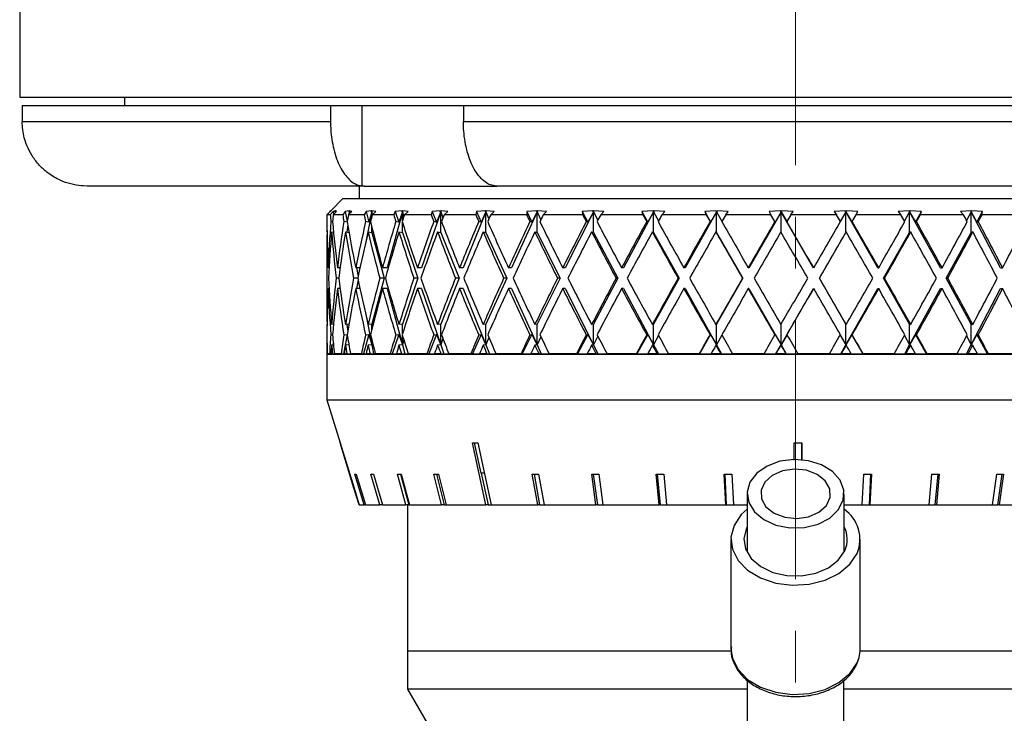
# Model space of a CAD drawing. Header units: inches. Extents: x 1.2 to 31.4, y 1 to 21.5.
# Tile 3 of 63: x 2.3 to 4.2, y 8.9 to 10.2. Entities that reach past the tile are written whole.
import ezdxf

# ---------------------------------------------------------------- set-up
doc = ezdxf.new("R2010")
doc.units = ezdxf.units.IN
doc.header["$MEASUREMENT"] = 0
doc.linetypes.add('CENTERX2', pattern=[0.8, 0.5, -0.1, 0.1, -0.1])

msp = doc.modelspace()

# ---------------------------------------------------------------- linework, layer by layer
at = {"color": 7, "linetype": 'CENTERX2', "lineweight": 18}
msp.add_line((3.8271, 7.5437), (3.8271, 15.8905), dxfattribs=at)
at = {"color": 7, "linetype": 'Continuous', "lineweight": 25}
for p, q in [((2.3271, 10.3309), (2.3271, 10.0752)), ((2.3271, 10.0752), (5.3271, 10.0752)), ((2.5296, 10.0752), (2.5296, 10.0592)), ((2.332, 10.0592), (2.332, 10.0282)), ((2.332, 10.0592), (2.9279, 10.0592)), ((2.9279, 10.0592), (2.9279, 10.0282)), ((2.9279, 10.0592), (2.9886, 10.0592)), ((2.9886, 10.0592), (2.9886, 9.9035)), ((2.9886, 10.0592), (3.0535, 10.0592)), ((3.0535, 10.0592), (3.1848, 10.0592)), ((3.1848, 10.0592), (3.1848, 10.0282)), ((3.1848, 10.0592), (4.4173, 10.0592)), ((2.332, 10.0282), (2.9279, 10.0282)), ((3.1848, 10.0282), (4.4173, 10.0282)), ((2.4577, 9.9032), (2.4495, 9.9035)), ((2.993, 9.9032), (2.4577, 9.9032)), ((2.9833, 9.9032), (2.9833, 9.8792)), ((2.9886, 9.9035), (2.993, 9.9032)), ((2.993, 9.9032), (3.2495, 9.9032)), ((3.2495, 9.9032), (3.2455, 9.9035)), ((4.3567, 9.9032), (3.2495, 9.9032)), ((2.9521, 9.8792), (2.9284, 9.8555)), ((2.9521, 9.8792), (4.5543, 9.8792)), ((2.927, 9.8539), (2.921, 9.848)), ((2.9211, 9.848), (2.9271, 9.8539)), ((2.9276, 9.848), (2.9211, 9.848)), ((2.9286, 9.8557), (2.9268, 9.8539)), ((2.9268, 9.8539), (2.9286, 9.8557)), ((2.927, 9.8539), (2.927, 9.8537)), ((2.9271, 9.8539), (2.9286, 9.8557)), ((2.933, 9.8539), (2.9276, 9.848)), ((2.9376, 9.8557), (2.933, 9.8539)), ((2.933, 9.8539), (2.9336, 9.8485)), ((2.9331, 9.848), (2.9396, 9.8539)), ((2.9517, 9.848), (2.9331, 9.848)), ((2.9379, 9.8557), (2.936, 9.8539)), ((2.936, 9.8539), (2.9376, 9.8557)), ((2.936, 9.8539), (2.9379, 9.8537)), ((2.9379, 9.8537), (2.9377, 9.8521)), ((2.9379, 9.8537), (2.9378, 9.8523)), ((2.9396, 9.8539), (2.9379, 9.8557)), ((2.9379, 9.8557), (2.9379, 9.8537)), ((2.9379, 9.8523), (2.9379, 9.8537)), ((2.9379, 9.8537), (2.9379, 9.8524)), ((2.9564, 9.8539), (2.9517, 9.848)), ((2.964, 9.8557), (2.9564, 9.8539)), ((2.9564, 9.8539), (2.9602, 9.8347)), ((2.9624, 9.848), (2.9693, 9.8539)), ((2.9928, 9.848), (2.9624, 9.848)), ((2.9646, 9.8557), (2.9626, 9.8539)), ((2.9626, 9.8539), (2.964, 9.8557)), ((2.9626, 9.8539), (2.9644, 9.8537)), ((2.9644, 9.8537), (2.9634, 9.8488)), ((2.9644, 9.8537), (2.9638, 9.8491)), ((2.9646, 9.8557), (2.9644, 9.8537)), ((2.9644, 9.8496), (2.9644, 9.8537)), ((2.9644, 9.8537), (2.9648, 9.85)), ((2.9693, 9.8539), (2.9646, 9.8557)), ((2.9967, 9.8539), (2.9928, 9.848)), ((3.0077, 9.8537), (2.996, 9.7954)), ((3.0071, 9.8557), (2.9967, 9.8539)), ((2.9967, 9.8539), (3.0022, 9.8338)), ((3.0077, 9.8537), (3.0022, 9.8338)), ((3.0081, 9.8557), (3.006, 9.8539)), ((3.006, 9.8539), (3.0071, 9.8557)), ((3.006, 9.8539), (3.0077, 9.8537)), ((3.0081, 9.8557), (3.0077, 9.8537)), ((3.0077, 9.844), (3.0077, 9.8537)), ((3.0077, 9.8537), (3.0088, 9.8481)), ((3.0157, 9.8539), (3.0081, 9.8557)), ((3.0086, 9.848), (3.0157, 9.8539)), ((3.0502, 9.848), (3.0086, 9.848)), ((3.0669, 9.8537), (3.0373, 9.7452)), ((3.0532, 9.8539), (3.0502, 9.848)), ((3.0662, 9.8557), (3.0532, 9.8539)), ((3.0532, 9.8539), (3.0601, 9.8338)), ((3.0669, 9.8537), (3.0601, 9.8338)), ((3.0675, 9.8557), (3.0654, 9.8539)), ((3.0654, 9.8539), (3.0662, 9.8557)), ((3.0654, 9.8539), (3.0669, 9.8537)), ((3.0675, 9.8557), (3.0669, 9.8537)), ((3.0669, 9.8358), (3.0669, 9.8537)), ((3.0669, 9.8537), (3.0695, 9.8442)), ((3.0779, 9.8539), (3.0675, 9.8557)), ((3.0708, 9.848), (3.0779, 9.8539)), ((3.1227, 9.848), (3.0708, 9.848)), ((3.141, 9.8537), (3.1039, 9.7452)), ((3.1248, 9.8539), (3.1227, 9.848)), ((3.1402, 9.8557), (3.1248, 9.8539)), ((3.1248, 9.8539), (3.1329, 9.8338)), ((3.141, 9.8537), (3.1329, 9.8338)), ((3.1416, 9.8557), (3.1396, 9.8539)), ((3.1396, 9.8539), (3.1402, 9.8557)), ((3.1396, 9.8539), (3.141, 9.8537)), ((3.1416, 9.8557), (3.141, 9.8537)), ((3.141, 9.8137), (3.141, 9.8537)), ((3.141, 9.8537), (3.1452, 9.8416)), ((3.1547, 9.8539), (3.1416, 9.8557)), ((3.1476, 9.848), (3.1547, 9.8539)), ((3.2089, 9.848), (3.1476, 9.848)), ((3.2284, 9.8537), (3.1847, 9.7452)), ((3.21, 9.8539), (3.2089, 9.848)), ((3.2275, 9.8557), (3.21, 9.8539)), ((3.21, 9.8539), (3.2192, 9.8338)), ((3.2284, 9.8537), (3.2192, 9.8338)), ((3.2292, 9.8557), (3.2271, 9.8539)), ((3.2271, 9.8539), (3.2275, 9.8557)), ((3.2271, 9.8539), (3.2284, 9.8537)), ((3.2292, 9.8557), (3.2284, 9.8537)), ((3.2284, 9.8137), (3.2284, 9.8537)), ((3.2284, 9.8537), (3.2341, 9.8397)), ((3.2445, 9.8539), (3.2292, 9.8557)), ((3.2377, 9.848), (3.2445, 9.8539)), ((3.3072, 9.848), (3.2377, 9.848)), ((3.3274, 9.8537), (3.2779, 9.7452)), ((3.3073, 9.8539), (3.3072, 9.848)), ((3.3264, 9.8557), (3.3073, 9.8539)), ((3.3073, 9.8539), (3.3173, 9.8338)), ((3.3274, 9.8537), (3.3173, 9.8338)), ((3.3283, 9.8557), (3.3264, 9.8539)), ((3.3264, 9.8539), (3.3264, 9.8557)), ((3.3264, 9.8539), (3.3274, 9.8537)), ((3.3283, 9.8557), (3.3274, 9.8537)), ((3.3274, 9.8137), (3.3274, 9.8537)), ((3.3274, 9.8537), (3.3345, 9.8383)), ((3.3457, 9.8539), (3.3283, 9.8557)), ((3.3392, 9.848), (3.3457, 9.8539)), ((3.4155, 9.848), (3.3392, 9.848)), ((3.4362, 9.8537), (3.3818, 9.7452)), ((3.4351, 9.8557), (3.4147, 9.8539)), ((3.4147, 9.8539), (3.4155, 9.848)), ((3.4147, 9.8539), (3.4254, 9.8338)), ((3.4362, 9.8537), (3.4254, 9.8338)), ((3.4354, 9.8539), (3.4351, 9.8557)), ((3.4372, 9.8557), (3.4354, 9.8539)), ((3.4354, 9.8539), (3.4362, 9.8537)), ((3.4372, 9.8557), (3.4362, 9.8537)), ((3.4362, 9.8137), (3.4362, 9.8537)), ((3.4362, 9.8537), (3.4446, 9.8372)), ((3.4563, 9.8539), (3.4372, 9.8557)), ((3.4503, 9.848), (3.4563, 9.8539)), ((3.5319, 9.848), (3.4503, 9.848)), ((3.5526, 9.8537), (3.4944, 9.7452)), ((3.5515, 9.8557), (3.5301, 9.8539)), ((3.5301, 9.8539), (3.5319, 9.848)), ((3.5301, 9.8539), (3.5413, 9.8338)), ((3.5526, 9.8537), (3.5413, 9.8338)), ((3.552, 9.8539), (3.5515, 9.8557)), ((3.5536, 9.8557), (3.552, 9.8539)), ((3.552, 9.8539), (3.5526, 9.8537)), ((3.5536, 9.8557), (3.5526, 9.8537)), ((3.5526, 9.8137), (3.5526, 9.8537)), ((3.5526, 9.8537), (3.5621, 9.8362)), ((3.5741, 9.8539), (3.5536, 9.8557)), ((3.5686, 9.848), (3.5741, 9.8539)), ((3.654, 9.848), (3.5686, 9.848)), ((3.6743, 9.8537), (3.6134, 9.7452)), ((3.6732, 9.8557), (3.6513, 9.8539)), ((3.6513, 9.8539), (3.654, 9.848)), ((3.6513, 9.8539), (3.6628, 9.8338)), ((3.6743, 9.8537), (3.6628, 9.8338)), ((3.674, 9.8539), (3.6732, 9.8557)), ((3.6754, 9.8557), (3.674, 9.8539)), ((3.674, 9.8539), (3.6743, 9.8537)), ((3.6754, 9.8557), (3.6743, 9.8537)), ((3.6743, 9.8137), (3.6743, 9.8537)), ((3.6743, 9.8537), (3.6848, 9.8353)), ((3.6968, 9.8539), (3.6754, 9.8557)), ((3.692, 9.848), (3.6968, 9.8539)), ((3.7795, 9.848), (3.692, 9.848)), ((3.799, 9.8537), (3.7367, 9.7452)), ((3.7979, 9.8557), (3.7759, 9.8539)), ((3.7759, 9.8539), (3.7795, 9.848)), ((3.799, 9.8537), (3.7874, 9.8338)), ((3.799, 9.8539), (3.7979, 9.8557)), ((3.799, 9.8537), (3.7979, 9.8557)), ((3.8002, 9.8557), (3.799, 9.8539)), ((3.8002, 9.8557), (3.799, 9.8537)), ((3.799, 9.8539), (3.799, 9.8537)), ((3.799, 9.8142), (3.799, 9.8537)), ((3.8616, 9.7452), (3.799, 9.8537)), ((3.799, 9.8537), (3.8106, 9.8338)), ((3.8221, 9.8539), (3.8002, 9.8557)), ((3.8181, 9.848), (3.8221, 9.8539)), ((3.9059, 9.848), (3.8181, 9.848)), ((3.9231, 9.8557), (3.9015, 9.8539)), ((3.9015, 9.8539), (3.9059, 9.848)), ((3.9243, 9.8537), (3.9135, 9.8349)), ((3.9245, 9.8539), (3.9231, 9.8557)), ((3.9243, 9.8537), (3.9231, 9.8557)), ((3.9245, 9.8539), (3.9243, 9.8537)), ((3.9243, 9.8137), (3.9243, 9.8537)), ((3.9859, 9.7452), (3.9243, 9.8537)), ((3.9243, 9.8537), (3.9359, 9.8338)), ((3.9254, 9.8557), (3.9245, 9.8539)), ((3.9474, 9.8539), (3.9254, 9.8557)), ((3.9359, 9.8338), (3.9474, 9.8539)), ((3.9443, 9.848), (3.9474, 9.8539)), ((4.0308, 9.848), (3.9443, 9.848)), ((4.0465, 9.8557), (4.0256, 9.8539)), ((4.0256, 9.8539), (4.0308, 9.848)), ((4.0476, 9.8537), (4.0377, 9.8358)), ((4.0481, 9.8539), (4.0465, 9.8557)), ((4.0476, 9.8537), (4.0465, 9.8557)), ((4.0481, 9.8539), (4.0476, 9.8537)), ((4.0476, 9.8137), (4.0476, 9.8537)), ((4.1072, 9.7452), (4.0476, 9.8537)), ((4.0476, 9.8537), (4.059, 9.8338)), ((4.0488, 9.8557), (4.0481, 9.8539)), ((4.0704, 9.8539), (4.0488, 9.8557)), ((4.059, 9.8338), (4.0704, 9.8539)), ((4.0682, 9.848), (4.0704, 9.8539)), ((4.1517, 9.848), (4.0682, 9.848)), ((4.1657, 9.8557), (4.1459, 9.8539)), ((4.1459, 9.8539), (4.1517, 9.848)), ((4.1667, 9.8537), (4.1578, 9.8367)), ((4.1674, 9.8539), (4.1657, 9.8557)), ((4.1667, 9.8537), (4.1657, 9.8557)), ((4.1674, 9.8539), (4.1667, 9.8537)), ((4.1667, 9.8137), (4.1667, 9.8537)), ((4.2229, 9.7452), (4.1667, 9.8537)), ((4.1667, 9.8537), (4.1777, 9.8338)), ((4.1678, 9.8557), (4.1674, 9.8539)), ((4.1887, 9.8539), (4.1678, 9.8557)), ((4.1777, 9.8338), (4.1887, 9.8539)), ((4.1874, 9.848), (4.1887, 9.8539)), ((4.2663, 9.848), (4.1874, 9.848)), ((2.921, 9.8346), (2.9209, 9.8347)), ((2.9319, 9.8342), (2.9285, 9.8347)), ((2.9603, 9.8338), (2.9537, 9.8347)), ((2.9613, 9.8282), (2.9596, 9.8143)), ((3.0022, 9.8338), (2.9959, 9.8347)), ((3.0077, 9.8137), (3.0077, 9.8252)), ((3.0601, 9.8338), (3.0542, 9.8347)), ((3.0669, 9.8137), (3.0669, 9.8335)), ((3.1329, 9.8338), (3.1276, 9.8347)), ((3.2192, 9.8338), (3.2146, 9.8347)), ((3.3173, 9.8338), (3.3135, 9.8347)), ((3.4254, 9.8338), (3.4224, 9.8347)), ((3.5413, 9.8338), (3.5392, 9.8347)), ((3.6628, 9.8338), (3.6616, 9.8347)), ((3.7874, 9.8338), (3.7872, 9.8347)), ((3.8106, 9.8338), (3.8103, 9.8347)), ((3.9359, 9.8338), (3.9366, 9.8347)), ((4.059, 9.8338), (4.0607, 9.8347)), ((4.1777, 9.8338), (4.1803, 9.8347)), ((2.9208, 9.8089), (2.9208, 9.6414)), ((2.9301, 9.8147), (2.9338, 9.8142)), ((2.9569, 9.8147), (2.9638, 9.8138)), ((3.0005, 9.8147), (3.0077, 9.8137)), ((3.0077, 9.8137), (3.0318, 9.7252)), ((3.0603, 9.8147), (3.0669, 9.8137)), ((3.0669, 9.8137), (3.0971, 9.7252)), ((3.135, 9.8147), (3.141, 9.8137)), ((3.141, 9.8137), (3.1766, 9.7252)), ((3.2232, 9.8147), (3.2284, 9.8137)), ((3.2284, 9.8137), (3.2688, 9.7252)), ((3.3231, 9.8147), (3.3274, 9.8137)), ((3.3274, 9.8137), (3.3718, 9.7252)), ((3.4328, 9.8147), (3.4362, 9.8137)), ((3.4362, 9.8137), (3.4837, 9.7252)), ((3.5502, 9.8147), (3.5526, 9.8137)), ((3.5526, 9.8137), (3.6022, 9.7252)), ((3.673, 9.8147), (3.6743, 9.8137)), ((3.6743, 9.8137), (3.7252, 9.7252)), ((3.8732, 9.7252), (3.9243, 9.8137)), ((3.9251, 9.8147), (3.9243, 9.8137)), ((3.9973, 9.7252), (4.0476, 9.8137)), ((4.0495, 9.8147), (4.0476, 9.8137)), ((4.1181, 9.7252), (4.1667, 9.8137)), ((4.1696, 9.8147), (4.1667, 9.8137)), ((2.9253, 9.7452), (2.9233, 9.7452)), ((2.9465, 9.7452), (2.9413, 9.7452)), ((2.9462, 9.7452), (2.9464, 9.7441)), ((2.9849, 9.7452), (2.9766, 9.7452)), ((2.978, 9.7452), (2.9814, 9.7285)), ((3.0373, 9.7452), (3.0285, 9.7452)), ((3.1039, 9.7452), (3.0959, 9.7452)), ((3.1847, 9.7452), (3.1775, 9.7452)), ((3.2779, 9.7452), (3.2718, 9.7452)), ((3.3818, 9.7452), (3.3768, 9.7452)), ((3.4944, 9.7452), (3.4907, 9.7452)), ((3.6134, 9.7452), (3.6111, 9.7452)), ((3.7367, 9.7452), (3.7357, 9.7452)), ((3.8616, 9.7452), (3.862, 9.7452)), ((3.9859, 9.7452), (3.9877, 9.7452)), ((4.1072, 9.7452), (4.1103, 9.7452)), ((4.2229, 9.7452), (4.2273, 9.7452)), ((2.9438, 9.7252), (2.939, 9.7252)), ((2.9807, 9.7252), (2.9727, 9.7252)), ((2.9814, 9.7219), (2.978, 9.7052)), ((3.0318, 9.7252), (3.0077, 9.6366)), ((3.0318, 9.7252), (3.0231, 9.7252)), ((3.0971, 9.7252), (3.0669, 9.6366)), ((3.0971, 9.7252), (3.0891, 9.7252)), ((3.1766, 9.7252), (3.141, 9.6366)), ((3.1766, 9.7252), (3.1695, 9.7252)), ((3.2688, 9.7252), (3.2284, 9.6366)), ((3.2688, 9.7252), (3.2627, 9.7252)), ((3.3718, 9.7252), (3.3274, 9.6366)), ((3.3718, 9.7252), (3.3669, 9.7252)), ((3.4837, 9.7252), (3.4362, 9.6366)), ((3.4837, 9.7252), (3.48, 9.7252)), ((3.6022, 9.7252), (3.5526, 9.6366)), ((3.6022, 9.7252), (3.5999, 9.7252)), ((3.7252, 9.7252), (3.6743, 9.6366)), ((3.7252, 9.7252), (3.7242, 9.7252)), ((3.9243, 9.6366), (3.8732, 9.7252)), ((3.8732, 9.7252), (3.8736, 9.7252)), ((4.0476, 9.6366), (3.9973, 9.7252)), ((3.9973, 9.7252), (3.9991, 9.7252)), ((4.1667, 9.6366), (4.1181, 9.7252)), ((4.1181, 9.7252), (4.1212, 9.7252)), ((2.9253, 9.7052), (2.9233, 9.7052)), ((2.9465, 9.7052), (2.9413, 9.7052)), ((2.9464, 9.7063), (2.9462, 9.7052)), ((2.9849, 9.7052), (2.9766, 9.7052)), ((3.0373, 9.7052), (3.0285, 9.7052)), ((3.0373, 9.7052), (3.0669, 9.5966)), ((3.1039, 9.7052), (3.0959, 9.7052)), ((3.1039, 9.7052), (3.141, 9.5966)), ((3.1847, 9.7052), (3.1775, 9.7052)), ((3.1847, 9.7052), (3.2284, 9.5966)), ((3.2779, 9.7052), (3.2718, 9.7052)), ((3.2779, 9.7052), (3.3274, 9.5966)), ((3.3818, 9.7052), (3.3768, 9.7052)), ((3.3818, 9.7052), (3.4362, 9.5966)), ((3.4944, 9.7052), (3.4907, 9.7052)), ((3.4944, 9.7052), (3.5526, 9.5966)), ((3.6134, 9.7052), (3.6111, 9.7052)), ((3.6134, 9.7052), (3.6743, 9.5966)), ((3.7367, 9.7052), (3.7357, 9.7052)), ((3.7367, 9.7052), (3.799, 9.5966)), ((3.799, 9.5966), (3.8616, 9.7052)), ((3.8616, 9.7052), (3.862, 9.7052)), ((3.9243, 9.5966), (3.9859, 9.7052)), ((3.9859, 9.7052), (3.9877, 9.7052)), ((4.0476, 9.5966), (4.1072, 9.7052)), ((4.1072, 9.7052), (4.1103, 9.7052)), ((4.1667, 9.5966), (4.2229, 9.7052)), ((4.2229, 9.7052), (4.2273, 9.7052)), ((2.996, 9.6549), (3.0077, 9.5966)), ((2.9338, 9.6361), (2.9301, 9.6357)), ((2.9638, 9.6365), (2.9569, 9.6357)), ((2.9596, 9.636), (2.9613, 9.6221)), ((3.0077, 9.6366), (3.0005, 9.6357)), ((3.0077, 9.6251), (3.0077, 9.6366)), ((3.0669, 9.6366), (3.0603, 9.6357)), ((3.0669, 9.6169), (3.0669, 9.6366)), ((3.141, 9.6366), (3.135, 9.6357)), ((3.141, 9.5966), (3.141, 9.6366)), ((3.2284, 9.6366), (3.2232, 9.6357)), ((3.2284, 9.5966), (3.2284, 9.6366)), ((3.3274, 9.6366), (3.3231, 9.6357)), ((3.3274, 9.5966), (3.3274, 9.6366)), ((3.4362, 9.6366), (3.4328, 9.6357)), ((3.4362, 9.5966), (3.4362, 9.6366)), ((3.5526, 9.6366), (3.5502, 9.6357)), ((3.5526, 9.5966), (3.5526, 9.6366)), ((3.6743, 9.6366), (3.673, 9.6357)), ((3.6743, 9.5966), (3.6743, 9.6366)), ((3.799, 9.5966), (3.799, 9.6361)), ((3.9243, 9.5966), (3.9243, 9.6366)), ((3.9243, 9.6366), (3.9251, 9.6357)), ((4.0476, 9.5966), (4.0476, 9.6366)), ((4.0476, 9.6366), (4.0495, 9.6357)), ((4.1667, 9.5966), (4.1667, 9.6366)), ((4.1667, 9.6366), (4.1696, 9.6357)), ((2.9209, 9.6157), (2.921, 9.6157)), ((2.9285, 9.6157), (2.9319, 9.6161)), ((2.9602, 9.6156), (2.9529, 9.5792)), ((2.9537, 9.6157), (2.9603, 9.6165)), ((3.0022, 9.6165), (2.992, 9.5792)), ((2.9959, 9.6157), (3.0022, 9.6165)), ((3.0022, 9.6165), (3.0077, 9.5966)), ((3.0601, 9.6165), (3.0473, 9.5792)), ((3.0542, 9.6157), (3.0601, 9.6165)), ((3.0601, 9.6165), (3.0669, 9.5966)), ((3.0669, 9.5966), (3.0669, 9.6145)), ((3.1329, 9.6165), (3.1179, 9.5792)), ((3.1276, 9.6157), (3.1329, 9.6165)), ((3.1329, 9.6165), (3.141, 9.5966)), ((3.2192, 9.6165), (3.2022, 9.5792)), ((3.2146, 9.6157), (3.2192, 9.6165)), ((3.2192, 9.6165), (3.2284, 9.5966)), ((3.3173, 9.6165), (3.2987, 9.5792)), ((3.3135, 9.6157), (3.3173, 9.6165)), ((3.3173, 9.6165), (3.3274, 9.5966)), ((3.4254, 9.6165), (3.4054, 9.5792)), ((3.4224, 9.6157), (3.4254, 9.6165)), ((3.4254, 9.6165), (3.4362, 9.5966)), ((3.4446, 9.6132), (3.4362, 9.5966)), ((3.5413, 9.6165), (3.5204, 9.5792)), ((3.5392, 9.6157), (3.5413, 9.6165)), ((3.5413, 9.6165), (3.5526, 9.5966)), ((3.5621, 9.6142), (3.5526, 9.5966)), ((3.6628, 9.6165), (3.6413, 9.5792)), ((3.6616, 9.6157), (3.6628, 9.6165)), ((3.6628, 9.6165), (3.6743, 9.5966)), ((3.6848, 9.6151), (3.6743, 9.5966)), ((3.7872, 9.6157), (3.7874, 9.6165)), ((3.7874, 9.6165), (3.799, 9.5966)), ((3.8106, 9.6165), (3.799, 9.5966)), ((3.8103, 9.6157), (3.8106, 9.6165)), ((3.9135, 9.6154), (3.9243, 9.5966)), ((3.9359, 9.6165), (3.9243, 9.5966)), ((3.9366, 9.6157), (3.9359, 9.6165)), ((3.9574, 9.5792), (3.9359, 9.6165)), ((4.0377, 9.6146), (4.0476, 9.5966)), ((4.059, 9.6165), (4.0476, 9.5966)), ((4.0607, 9.6157), (4.059, 9.6165)), ((4.0802, 9.5792), (4.059, 9.6165)), ((4.1578, 9.6136), (4.1667, 9.5966)), ((4.1777, 9.6165), (4.1667, 9.5966)), ((4.1803, 9.6157), (4.1777, 9.6165)), ((4.1982, 9.5792), (4.1777, 9.6165)), ((2.9212, 9.5957), (2.9208, 9.5957)), ((2.9337, 9.5961), (2.9301, 9.5957)), ((2.9333, 9.5996), (2.9329, 9.596)), ((2.9635, 9.5965), (2.9569, 9.5957)), ((3.0077, 9.5966), (3.0005, 9.5957)), ((3.0077, 9.5966), (3.0077, 9.6063)), ((3.0087, 9.602), (3.0077, 9.5966)), ((3.0077, 9.5966), (3.0111, 9.5792)), ((3.0669, 9.5966), (3.0603, 9.5957)), ((3.0695, 9.6062), (3.0669, 9.5966)), ((3.0669, 9.5966), (3.0717, 9.5792)), ((3.141, 9.5966), (3.135, 9.5957)), ((3.1452, 9.6088), (3.141, 9.5966)), ((3.141, 9.5966), (3.1469, 9.5792)), ((3.2284, 9.5966), (3.2232, 9.5957)), ((3.2341, 9.6106), (3.2284, 9.5966)), ((3.2284, 9.5966), (3.2354, 9.5792)), ((3.3274, 9.5966), (3.3231, 9.5957)), ((3.3345, 9.612), (3.3274, 9.5966)), ((3.3274, 9.5966), (3.3354, 9.5792)), ((3.4362, 9.5966), (3.4328, 9.5957)), ((3.4362, 9.5966), (3.4449, 9.5792)), ((3.5526, 9.5966), (3.5502, 9.5957)), ((3.5526, 9.5966), (3.5619, 9.5792)), ((3.6743, 9.5966), (3.673, 9.5957)), ((3.6743, 9.5966), (3.6841, 9.5792)), ((3.789, 9.5792), (3.799, 9.5966)), ((3.799, 9.5966), (3.7988, 9.5957)), ((3.799, 9.5966), (3.809, 9.5792)), ((3.9144, 9.5792), (3.9243, 9.5966)), ((3.9243, 9.5966), (3.9251, 9.5957)), ((4.0381, 9.5792), (4.0476, 9.5966)), ((4.0476, 9.5966), (4.0495, 9.5957)), ((4.1577, 9.5792), (4.1667, 9.5966)), ((4.1667, 9.5966), (4.1696, 9.5957)), ((2.9208, 9.5899), (2.9208, 9.5792)), ((2.9209, 9.5792), (2.9208, 9.5792)), ((2.9209, 9.5792), (2.9216, 9.5792)), ((2.9211, 9.5782), (2.9211, 9.4902)), ((2.9211, 9.5782), (4.7331, 9.5782)), ((2.926, 9.5792), (2.9216, 9.5792)), ((2.926, 9.5792), (2.9288, 9.5792)), ((2.9315, 9.5792), (2.9288, 9.5792)), ((2.9315, 9.5792), (2.9354, 9.5792)), ((2.9483, 9.5792), (2.9354, 9.5792)), ((2.9483, 9.5792), (2.9529, 9.5792)), ((2.9529, 9.5792), (2.9543, 9.5792)), ((2.9596, 9.5792), (2.9543, 9.5792)), ((2.9596, 9.5792), (2.9665, 9.5792)), ((2.9663, 9.5805), (2.9665, 9.5792)), ((2.9877, 9.5792), (2.9666, 9.5792)), ((2.9877, 9.5792), (2.992, 9.5792)), ((2.992, 9.5792), (2.9967, 9.5792)), ((3.0045, 9.5792), (2.9967, 9.5792)), ((3.0045, 9.5792), (3.0111, 9.5792)), ((3.0111, 9.5792), (3.0145, 9.5792)), ((3.0434, 9.5792), (3.0145, 9.5792)), ((3.0146, 9.5792), (3.0146, 9.5782)), ((3.0434, 9.5792), (3.0473, 9.5792)), ((3.0473, 9.5792), (3.0553, 9.5792)), ((3.0654, 9.5792), (3.0553, 9.5792)), ((3.0654, 9.5792), (3.0717, 9.5792)), ((3.0717, 9.5792), (3.0782, 9.5792)), ((3.1143, 9.5792), (3.0782, 9.5792)), ((3.1143, 9.5792), (3.1179, 9.5792)), ((3.1179, 9.5792), (3.1289, 9.5792)), ((3.1412, 9.5792), (3.1289, 9.5792)), ((3.1412, 9.5792), (3.1469, 9.5792)), ((3.1469, 9.5792), (3.1566, 9.5792)), ((3.1992, 9.5792), (3.1566, 9.5792)), ((3.1992, 9.5792), (3.2022, 9.5792)), ((3.2022, 9.5792), (3.2161, 9.5792)), ((3.2303, 9.5792), (3.2161, 9.5792)), ((3.2303, 9.5792), (3.2354, 9.5792)), ((3.2354, 9.5792), (3.2479, 9.5792)), ((3.2962, 9.5792), (3.2479, 9.5792)), ((3.2962, 9.5792), (3.2987, 9.5792)), ((3.2987, 9.5792), (3.3152, 9.5792)), ((3.331, 9.5792), (3.3152, 9.5792)), ((3.331, 9.5792), (3.3354, 9.5792)), ((3.3354, 9.5792), (3.3506, 9.5792)), ((3.4036, 9.5792), (3.3506, 9.5792)), ((3.4036, 9.5792), (3.4054, 9.5792)), ((3.4054, 9.5792), (3.4242, 9.5792)), ((3.4414, 9.5792), (3.4242, 9.5792)), ((3.4414, 9.5792), (3.4449, 9.5792)), ((3.4449, 9.5792), (3.4625, 9.5792)), ((3.5192, 9.5792), (3.4625, 9.5792)), ((3.5192, 9.5792), (3.5204, 9.5792)), ((3.5204, 9.5792), (3.5411, 9.5792)), ((3.5593, 9.5792), (3.5411, 9.5792)), ((3.5593, 9.5792), (3.5619, 9.5792)), ((3.5619, 9.5792), (3.5815, 9.5792)), ((3.6408, 9.5792), (3.5815, 9.5792)), ((3.6408, 9.5792), (3.6413, 9.5792)), ((3.6413, 9.5792), (3.6636, 9.5792)), ((3.6824, 9.5792), (3.6636, 9.5792)), ((3.6824, 9.5792), (3.6841, 9.5792)), ((3.6841, 9.5792), (3.7053, 9.5792)), ((3.7661, 9.5792), (3.7053, 9.5792)), ((3.7661, 9.5792), (3.789, 9.5792)), ((3.789, 9.5792), (3.7893, 9.5792)), ((3.8083, 9.5792), (3.7893, 9.5792)), ((3.8083, 9.5792), (3.809, 9.5792)), ((3.809, 9.5792), (3.8315, 9.5792)), ((3.8925, 9.5792), (3.8315, 9.5792)), ((3.8925, 9.5792), (3.9144, 9.5792)), ((3.9144, 9.5792), (3.9156, 9.5792)), ((3.9346, 9.5792), (3.9156, 9.5792)), ((3.9346, 9.5792), (3.9574, 9.5792)), ((3.9574, 9.5792), (3.9576, 9.5792)), ((4.0177, 9.5792), (3.9576, 9.5792)), ((4.0177, 9.5792), (4.0381, 9.5792)), ((4.0381, 9.5792), (4.0403, 9.5792)), ((4.0588, 9.5792), (4.0403, 9.5792)), ((4.0588, 9.5792), (4.0802, 9.5792)), ((4.0802, 9.5792), (4.0811, 9.5792)), ((4.1391, 9.5792), (4.0811, 9.5792)), ((4.1391, 9.5792), (4.1577, 9.5792)), ((4.1577, 9.5792), (4.1608, 9.5792)), ((4.1784, 9.5792), (4.1608, 9.5792)), ((4.1784, 9.5792), (4.1982, 9.5792)), ((4.1982, 9.5792), (4.1997, 9.5792)), ((4.2545, 9.5792), (4.1997, 9.5792)), ((2.9211, 9.4902), (2.9465, 9.4069)), ((2.9211, 9.4902), (4.7331, 9.4902)), ((3.2281, 9.287), (3.2024, 9.4069)), ((3.206, 9.4069), (3.2186, 9.3481)), ((3.213, 9.4069), (3.2388, 9.287)), ((3.8241, 9.3735), (3.8242, 9.4069)), ((3.8392, 9.4069), (3.8391, 9.3741)), ((3.8391, 9.3743), (3.8392, 9.4069)), ((2.993, 9.287), (2.975, 9.3467)), ((2.9775, 9.3467), (2.9954, 9.287)), ((3.0234, 9.287), (3.0062, 9.3467)), ((3.0109, 9.3467), (3.0282, 9.287)), ((3.0737, 9.287), (3.0575, 9.3467)), ((3.063, 9.3467), (3.0792, 9.287)), ((3.0644, 9.3467), (3.0806, 9.287)), ((3.1425, 9.287), (3.1278, 9.3467)), ((3.1328, 9.3467), (3.1475, 9.287)), ((3.1367, 9.3467), (3.1513, 9.287)), ((3.2257, 9.3481), (3.2186, 9.3481)), ((3.2194, 9.3481), (3.2325, 9.287)), ((3.3285, 9.287), (3.3179, 9.3467)), ((3.3215, 9.3467), (3.3321, 9.287)), ((3.3301, 9.3467), (3.3407, 9.287)), ((3.4412, 9.287), (3.433, 9.3467)), ((3.4358, 9.3467), (3.444, 9.287)), ((3.4464, 9.3467), (3.4546, 9.287)), ((3.5633, 9.287), (3.5578, 9.3467)), ((3.5597, 9.3467), (3.5652, 9.287)), ((3.5721, 9.3467), (3.5776, 9.287)), ((3.692, 9.287), (3.6893, 9.3467)), ((3.6902, 9.3467), (3.693, 9.287)), ((3.7041, 9.3467), (3.7068, 9.287)), ((3.9561, 9.287), (3.959, 9.3467)), ((3.9699, 9.287), (3.9728, 9.3467)), ((3.9738, 9.3467), (3.9709, 9.287)), ((4.085, 9.287), (4.0907, 9.3467)), ((4.0972, 9.287), (4.103, 9.3467)), ((4.1049, 9.3467), (4.0992, 9.287)), ((4.2075, 9.287), (4.2159, 9.3467)), ((4.218, 9.287), (4.2263, 9.3467)), ((4.2292, 9.3467), (4.2208, 9.287)), ((3.7333, 9.3086), (3.7333, 9.1956)), ((3.9208, 9.1956), (3.9208, 9.3086)), ((2.9832, 9.287), (2.9831, 9.287)), ((2.9832, 9.287), (2.993, 9.287)), ((2.9954, 9.287), (2.993, 9.287)), ((2.9954, 9.287), (3.0234, 9.287)), ((3.0282, 9.287), (3.0234, 9.287)), ((3.0282, 9.287), (3.0737, 9.287)), ((3.0792, 9.287), (3.0737, 9.287)), ((3.0771, 9.287), (3.0771, 9.0042)), ((3.0792, 9.287), (3.0806, 9.287)), ((3.0806, 9.287), (3.1425, 9.287)), ((3.1475, 9.287), (3.1425, 9.287)), ((3.1475, 9.287), (3.1513, 9.287)), ((3.1513, 9.287), (3.2281, 9.287)), ((3.2325, 9.287), (3.2281, 9.287)), ((3.2325, 9.287), (3.2388, 9.287)), ((3.2388, 9.287), (3.3285, 9.287)), ((3.3321, 9.287), (3.3285, 9.287)), ((3.3321, 9.287), (3.3407, 9.287)), ((3.3407, 9.287), (3.4412, 9.287)), ((3.444, 9.287), (3.4412, 9.287)), ((3.444, 9.287), (3.4546, 9.287)), ((3.4546, 9.287), (3.5633, 9.287)), ((3.5652, 9.287), (3.5633, 9.287)), ((3.5652, 9.287), (3.5776, 9.287)), ((3.5776, 9.287), (3.692, 9.287)), ((3.693, 9.287), (3.692, 9.287)), ((3.693, 9.287), (3.7068, 9.287)), ((3.7068, 9.287), (3.7333, 9.287)), ((3.9208, 9.287), (3.9561, 9.287)), ((3.9561, 9.287), (3.9699, 9.287)), ((3.9709, 9.287), (3.9699, 9.287)), ((3.9709, 9.287), (4.085, 9.287)), ((4.085, 9.287), (4.0972, 9.287)), ((4.0992, 9.287), (4.0972, 9.287)), ((4.0992, 9.287), (4.2075, 9.287)), ((4.2075, 9.287), (4.218, 9.287)), ((4.2208, 9.287), (4.218, 9.287)), ((4.2208, 9.287), (4.3207, 9.287)), ((3.7021, 9.2202), (3.7021, 9.0091)), ((3.9521, 9.0091), (3.9521, 9.2202)), ((3.0771, 9.0042), (3.0771, 8.9307)), ((3.702, 9.0042), (3.0771, 9.0042)), ((4.5771, 9.0042), (3.9519, 9.0042)), ((3.9454, 8.9792), (3.9493, 8.9901)), ((3.946, 8.9819), (3.9497, 8.9919)), ((3.7336, 8.9479), (3.7336, 8.622)), ((3.9206, 8.622), (3.9206, 8.9478)), ((3.0771, 8.9307), (3.2021, 8.7142)), ((3.7336, 8.9307), (3.0771, 8.9307)), ((4.5771, 8.9307), (3.9206, 8.9307))]:
    msp.add_line(p, q, dxfattribs=at)
at = {"color": 7, "linetype": 'Continuous', "lineweight": 25, "flags": 128}
for points in [[(2.9831, 9.287), (2.9733, 9.3192), (2.9465, 9.4069)], [(2.9466, 9.4069), (2.9734, 9.3192), (2.9832, 9.287)], [(3.7474, 9.2736), (3.7655, 9.2586), (3.7891, 9.248), (3.8161, 9.2427), (3.844, 9.2434), (3.8704, 9.2498), (3.893, 9.2614), (3.9097, 9.2773), (3.9191, 9.2959), (3.9203, 9.3156), (3.9132, 9.3347), (3.8985, 9.3515), (3.8774, 9.3645), (3.8519, 9.3725), (3.8241, 9.3748), (3.7966, 9.3713), (3.7718, 9.3621), (3.752, 9.3482), (3.7388, 9.3308), (3.7334, 9.3114), (3.7364, 9.2918), (3.7474, 9.2736)], [(3.7697, 9.2834), (3.7854, 9.2711), (3.806, 9.2632), (3.8292, 9.2609), (3.8522, 9.2643), (3.8721, 9.273), (3.8866, 9.286), (3.8939, 9.3018), (3.8932, 9.3184), (3.8844, 9.3337), (3.8688, 9.3461), (3.8481, 9.3539), (3.8249, 9.3563), (3.802, 9.3529), (3.7821, 9.3442), (3.7676, 9.3311), (3.7603, 9.3154), (3.761, 9.2988), (3.7697, 9.2834)], [(3.7333, 9.2787), (3.7221, 9.2682), (3.7081, 9.2474), (3.7022, 9.2247), (3.7049, 9.2017), (3.7158, 9.1799), (3.7343, 9.1609), (3.7592, 9.146), (3.7886, 9.1361), (3.8207, 9.1319), (3.8533, 9.1338), (3.884, 9.1415), (3.9109, 9.1546), (3.932, 9.1722), (3.946, 9.193), (3.946, 9.193)], [(3.7333, 9.2448), (3.7319, 9.2419), (3.7271, 9.2221), (3.7304, 9.2021), (3.7415, 9.1836), (3.7596, 9.168), (3.7831, 9.1567), (3.8102, 9.1505), (3.8386, 9.15), (3.8662, 9.1551), (3.8905, 9.1655), (3.9097, 9.1804), (3.9222, 9.1984)], [(3.7021, 9.0091), (3.7049, 8.9906), (3.7158, 8.9689), (3.7343, 8.9499), (3.7592, 8.9349), (3.7886, 8.925), (3.8207, 8.9208), (3.8533, 8.9227), (3.884, 8.9304), (3.9109, 8.9435), (3.932, 8.9611), (3.946, 8.9819)], [(3.9497, 8.9919), (3.9519, 9.0046), (3.9521, 9.0091)]]:
    msp.add_lwpolyline(points, dxfattribs=at)
at = {"color": 7, "linetype": 'Continuous', "lineweight": 25}
for centre, radius, start, end in [((3.881, 9.2204), 0.0705, 337.1411, 55.642), ((3.8752, 9.2202), 0.0518, 335.1608, 28.3098)]:
    msp.add_arc(centre, radius, start, end, dxfattribs=at)
for centre, major_axis, ratio, start_param, end_param in [((3.8271, 9.7052), (-0.0993, 1.5686), 0.574252, 1.443349, 1.451865), ((3.8271, 9.7052), (-0.0895, 1.5688), 0.574836, 1.446905, 1.455421), ((3.8271, 9.7052), (-0.2771, 1.5622), 0.552327, 1.382027, 1.390543), ((3.8271, 9.7052), (0.0993, 1.5686), 0.574252, 1.516039, 1.524555), ((3.8271, 9.7052), (-0.4294, 1.5541), 0.513504, 1.338738, 1.347254), ((3.8271, 9.7052), (0.2771, 1.5622), 0.552327, 1.577361, 1.585878), ((3.8271, 9.7052), (-0.5531, 1.5486), 0.463587, 1.315611, 1.324127), ((3.8271, 9.7052), (0.4294, 1.5541), 0.513504, 1.62065, 1.629166), ((3.8271, 9.7052), (-0.6512, 1.5471), 0.407356, 1.309871, 1.318387), ((3.8271, 9.7052), (0.5531, 1.5486), 0.463587, 1.643777, 1.652293), ((3.8271, 9.7052), (-0.7285, 1.5491), 0.347959, 1.317486, 1.326002), ((3.8271, 9.7052), (0.6512, 1.5471), 0.407356, 1.649517, 1.658033), ((3.8271, 9.7052), (-0.7888, 1.5532), 0.287229, 1.334842, 1.343359), ((3.8271, 9.7052), (0.7285, 1.5491), 0.347959, 1.641902, 1.650419), ((3.8271, 9.7052), (-0.8349, 1.5583), 0.226133, 1.359118, 1.367634), ((3.8271, 9.7052), (0.7888, 1.5532), 0.287229, 1.624545, 1.633062), ((3.8271, 9.7052), (-0.8687, 1.5631), 0.165121, 1.388182, 1.396698), ((3.8271, 9.7052), (0.8349, 1.5583), 0.226133, 1.60027, 1.608786), ((3.8271, 9.7052), (-0.8914, 1.5669), 0.10434, 1.420407, 1.428923), ((3.8271, 9.7052), (0.8687, 1.5631), 0.165121, 1.571206, 1.579722), ((3.8271, 9.7052), (-0.9036, 1.5692), 0.043769, 1.454494, 1.46301), ((3.8271, 9.7052), (0.8914, 1.5669), 0.10434, 1.538981, 1.547497), ((3.8271, 9.7052), (-0.9059, 1.5696), 0.016701, 4.785337, 4.793853), ((3.8271, 9.7052), (0.9036, 1.5692), 0.043769, 1.504894, 1.51341), ((3.8271, 9.7052), (-0.8981, 1.5681), 0.07721, 4.750783, 4.759299), ((3.8271, 9.7052), (0.9059, 1.5696), 0.016701, 4.804613, 4.81313), ((3.8271, 9.7052), (-0.8802, 1.565), 0.137888, 4.717578, 4.726094), ((3.8271, 9.7052), (0.8981, 1.5681), 0.07721, 4.839167, 4.847683), ((3.8271, 9.7052), (-0.8515, 1.5605), 0.198802, 4.686921, 4.695438), ((3.8271, 9.7052), (0.8802, 1.565), 0.137888, 4.872372, 4.880888), ((3.8271, 9.7452), (-0.0895, 1.5688), 0.574836, 1.480967, 1.493736), ((3.8271, 9.7452), (-0.0993, 1.5686), 0.574252, 1.477411, 1.534452), ((3.8271, 9.7452), (0.0993, 1.5686), 0.574252, 1.550101, 1.607141), ((3.8271, 9.7452), (-0.2771, 1.5622), 0.552327, 1.416089, 1.473129), ((3.8271, 9.7452), (0.2771, 1.5622), 0.552327, 1.611423, 1.668464), ((3.8271, 9.7452), (-0.4294, 1.5541), 0.513504, 1.3728, 1.42984), ((3.8271, 9.7452), (0.4294, 1.5541), 0.513504, 1.654712, 1.711752), ((3.8271, 9.7452), (-0.5531, 1.5486), 0.463587, 1.349673, 1.406713), ((3.8271, 9.7452), (0.5531, 1.5486), 0.463587, 1.677839, 1.734879), ((3.8271, 9.7452), (-0.6512, 1.5471), 0.407356, 1.343933, 1.400973), ((3.8271, 9.7452), (0.6512, 1.5471), 0.407356, 1.683579, 1.74062), ((3.8271, 9.7452), (-0.7285, 1.5491), 0.347959, 1.351548, 1.408588), ((3.8271, 9.7452), (0.7285, 1.5491), 0.347959, 1.675964, 1.733005), ((3.8271, 9.7452), (-0.7888, 1.5532), 0.287229, 1.368905, 1.425945), ((3.8271, 9.7452), (0.7888, 1.5532), 0.287229, 1.658608, 1.715648), ((3.8271, 9.7452), (-0.8349, 1.5583), 0.226133, 1.39318, 1.45022), ((3.8271, 9.7452), (0.8349, 1.5583), 0.226133, 1.634332, 1.691373), ((3.8271, 9.7452), (-0.8687, 1.5631), 0.165121, 1.422244, 1.479284), ((3.8271, 9.7452), (0.8687, 1.5631), 0.165121, 1.605268, 1.662309), ((3.8271, 9.7452), (-0.8914, 1.5669), 0.10434, 1.454469, 1.511509), ((3.8271, 9.7452), (0.8914, 1.5669), 0.10434, 1.573043, 1.630083), ((3.8271, 9.7452), (-0.9036, 1.5692), 0.043769, 1.488556, 1.545596), ((3.8271, 9.7452), (0.9036, 1.5692), 0.043769, 1.538956, 1.595996), ((3.8271, 9.7452), (-0.9059, 1.5696), 0.016701, 4.702751, 4.759791), ((3.8271, 9.7452), (0.9059, 1.5696), 0.016701, 4.722027, 4.779068), ((3.8271, 9.7452), (-0.8981, 1.5681), 0.07721, 4.668197, 4.725237), ((3.8271, 9.7452), (0.8981, 1.5681), 0.07721, 4.756581, 4.813621), ((3.8271, 9.7452), (-0.8802, 1.565), 0.137888, 4.634992, 4.692032), ((3.8271, 9.7452), (0.8802, 1.565), 0.137888, 4.789786, 4.846826), ((3.8271, 9.7452), (-0.8515, 1.5605), 0.198802, 4.604335, 4.661375), ((3.8271, 9.7452), (0.8515, 1.5605), 0.198802, 4.820443, 4.877483), ((3.8271, 9.7052), (0.0993, 1.5686), 0.574252, 1.537328, 1.594399), ((3.8271, 9.7052), (-0.2771, 1.5622), 0.552327, 1.403316, 1.460387), ((3.8271, 9.7052), (0.2771, 1.5622), 0.552327, 1.59865, 1.655722), ((3.8271, 9.7052), (-0.4294, 1.5541), 0.513504, 1.360027, 1.417099), ((3.8271, 9.7052), (0.4294, 1.5541), 0.513504, 1.641939, 1.69901), ((3.8271, 9.7052), (-0.5531, 1.5486), 0.463587, 1.3369, 1.393972), ((3.8271, 9.7052), (0.5531, 1.5486), 0.463587, 1.665066, 1.722137), ((3.8271, 9.7052), (-0.6512, 1.5471), 0.407356, 1.33116, 1.388231), ((3.8271, 9.7052), (0.6512, 1.5471), 0.407356, 1.670806, 1.727878), ((3.8271, 9.7052), (-0.7285, 1.5491), 0.347959, 1.338775, 1.395846), ((3.8271, 9.7052), (0.7285, 1.5491), 0.347959, 1.663191, 1.720263), ((3.8271, 9.7052), (-0.7888, 1.5532), 0.287229, 1.356132, 1.413203), ((3.8271, 9.7052), (0.7888, 1.5532), 0.287229, 1.645835, 1.702906), ((3.8271, 9.7052), (-0.8349, 1.5583), 0.226133, 1.380407, 1.437478), ((3.8271, 9.7052), (0.8349, 1.5583), 0.226133, 1.621559, 1.678631), ((3.8271, 9.7052), (-0.8687, 1.5631), 0.165121, 1.409471, 1.466542), ((3.8271, 9.7052), (0.8687, 1.5631), 0.165121, 1.592495, 1.649567), ((3.8271, 9.7052), (-0.8914, 1.5669), 0.10434, 1.441696, 1.498767), ((3.8271, 9.7052), (0.8914, 1.5669), 0.10434, 1.56027, 1.617342), ((3.8271, 9.7052), (-0.9036, 1.5692), 0.043769, 1.475783, 1.532854), ((3.8271, 9.7052), (0.9036, 1.5692), 0.043769, 1.526183, 1.583254), ((3.8271, 9.7052), (-0.9059, 1.5696), 0.016701, 4.715493, 4.772564), ((3.8271, 9.7052), (0.9059, 1.5696), 0.016701, 4.734769, 4.79184), ((3.8271, 9.7052), (-0.8981, 1.5681), 0.07721, 4.680939, 4.73801), ((3.8271, 9.7052), (0.8981, 1.5681), 0.07721, 4.769323, 4.826394), ((3.8271, 9.7052), (-0.8802, 1.565), 0.137888, 4.647734, 4.704805), ((3.8271, 9.7052), (0.8802, 1.565), 0.137888, 4.802528, 4.859599), ((3.8271, 9.7052), (-0.8515, 1.5605), 0.198802, 4.617077, 4.674148), ((3.8271, 9.7452), (-0.0993, 1.5686), 0.574252, 1.547193, 1.604265), ((3.8271, 9.7452), (0.2771, 1.5622), 0.552327, 1.681206, 1.738277), ((3.8271, 9.7452), (-0.2771, 1.5622), 0.552327, 1.485871, 1.542942), ((3.8271, 9.7452), (0.4294, 1.5541), 0.513504, 1.724494, 1.781565), ((3.8271, 9.7452), (-0.4294, 1.5541), 0.513504, 1.442582, 1.499654), ((3.8271, 9.7452), (0.5531, 1.5486), 0.463587, 1.747621, 1.804692), ((3.8271, 9.7452), (-0.5531, 1.5486), 0.463587, 1.419455, 1.476527), ((3.8271, 9.7452), (0.6512, 1.5471), 0.407356, 1.753362, 1.810433), ((3.8271, 9.7452), (-0.6512, 1.5471), 0.407356, 1.413715, 1.470786), ((3.8271, 9.7452), (0.7285, 1.5491), 0.347959, 1.745747, 1.802818), ((3.8271, 9.7452), (-0.7285, 1.5491), 0.347959, 1.42133, 1.478401), ((3.8271, 9.7452), (0.7888, 1.5532), 0.287229, 1.72839, 1.785461), ((3.8271, 9.7452), (-0.7888, 1.5532), 0.287229, 1.438687, 1.495758), ((3.8271, 9.7452), (0.8349, 1.5583), 0.226133, 1.704114, 1.761186), ((3.8271, 9.7452), (-0.8349, 1.5583), 0.226133, 1.462962, 1.520033), ((3.8271, 9.7452), (0.8687, 1.5631), 0.165121, 1.67505, 1.732122), ((3.8271, 9.7452), (-0.8687, 1.5631), 0.165121, 1.492026, 1.549097), ((3.8271, 9.7452), (0.8914, 1.5669), 0.10434, 1.642825, 1.699897), ((3.8271, 9.7452), (-0.8914, 1.5669), 0.10434, 1.524251, 1.581322), ((3.8271, 9.7452), (0.9036, 1.5692), 0.043769, 1.608738, 1.665809), ((3.8271, 9.7452), (-0.9036, 1.5692), 0.043769, 1.558338, 1.61541), ((3.8271, 9.7452), (0.9059, 1.5696), 0.016701, 4.652214, 4.709285), ((3.8271, 9.7452), (-0.9059, 1.5696), 0.016701, 4.632937, 4.690009), ((3.8271, 9.7452), (0.8981, 1.5681), 0.07721, 4.686768, 4.743839), ((3.8271, 9.7452), (-0.8981, 1.5681), 0.07721, 4.598384, 4.655455), ((3.8271, 9.7452), (0.8802, 1.565), 0.137888, 4.719973, 4.777044), ((3.8271, 9.7452), (-0.8802, 1.565), 0.137888, 4.565179, 4.62225), ((3.8271, 9.7452), (0.8515, 1.5605), 0.198802, 4.75063, 4.807701), ((3.8271, 9.7052), (0.0993, 1.5686), 0.574252, 1.607141, 1.664181), ((3.8271, 9.7052), (-0.0993, 1.5686), 0.574252, 1.534452, 1.591492), ((3.8271, 9.7052), (0.2771, 1.5622), 0.552327, 1.668464, 1.725504), ((3.8271, 9.7052), (-0.2771, 1.5622), 0.552327, 1.473129, 1.530169), ((3.8271, 9.7052), (0.4294, 1.5541), 0.513504, 1.711752, 1.768792), ((3.8271, 9.7052), (-0.4294, 1.5541), 0.513504, 1.42984, 1.486881), ((3.8271, 9.7052), (0.5531, 1.5486), 0.463587, 1.734879, 1.791919), ((3.8271, 9.7052), (-0.5531, 1.5486), 0.463587, 1.406713, 1.463754), ((3.8271, 9.7052), (0.6512, 1.5471), 0.407356, 1.74062, 1.79766), ((3.8271, 9.7052), (-0.6512, 1.5471), 0.407356, 1.400973, 1.458013), ((3.8271, 9.7052), (0.7285, 1.5491), 0.347959, 1.733005, 1.790045), ((3.8271, 9.7052), (-0.7285, 1.5491), 0.347959, 1.408588, 1.465628), ((3.8271, 9.7052), (0.7888, 1.5532), 0.287229, 1.715648, 1.772688), ((3.8271, 9.7052), (-0.7888, 1.5532), 0.287229, 1.425945, 1.482985), ((3.8271, 9.7052), (0.8349, 1.5583), 0.226133, 1.691373, 1.748413), ((3.8271, 9.7052), (-0.8349, 1.5583), 0.226133, 1.45022, 1.50726), ((3.8271, 9.7052), (0.8687, 1.5631), 0.165121, 1.662309, 1.719349), ((3.8271, 9.7052), (-0.8687, 1.5631), 0.165121, 1.479284, 1.536324), ((3.8271, 9.7052), (0.8914, 1.5669), 0.10434, 1.630083, 1.687124), ((3.8271, 9.7052), (-0.8914, 1.5669), 0.10434, 1.511509, 1.568549), ((3.8271, 9.7052), (0.9036, 1.5692), 0.043769, 1.595996, 1.653036), ((3.8271, 9.7052), (-0.9036, 1.5692), 0.043769, 1.545596, 1.602637), ((3.8271, 9.7052), (0.9059, 1.5696), 0.016701, 4.664987, 4.722027), ((3.8271, 9.7052), (-0.9059, 1.5696), 0.016701, 4.64571, 4.702751), ((3.8271, 9.7052), (0.8981, 1.5681), 0.07721, 4.699541, 4.756581), ((3.8271, 9.7052), (-0.8981, 1.5681), 0.07721, 4.611157, 4.668197), ((3.8271, 9.7052), (0.8802, 1.565), 0.137888, 4.732746, 4.789786), ((3.8271, 9.7052), (-0.8802, 1.565), 0.137888, 4.577952, 4.634992), ((3.8271, 9.7052), (0.8515, 1.5605), 0.198802, 4.763403, 4.820443), ((3.8271, 9.7052), (-0.8515, 1.5605), 0.198802, 4.547295, 4.604335), ((3.8271, 9.7052), (0.0895, 1.5688), 0.574836, 1.647857, 1.660626), ((3.8271, 9.7452), (0.0993, 1.5686), 0.574252, 1.689727, 1.702509), ((3.8271, 9.7452), (0.0895, 1.5688), 0.574836, 1.686172, 1.709504), ((3.8271, 9.7452), (0.2771, 1.5622), 0.552327, 1.75105, 1.774382), ((3.8271, 9.7452), (-0.0993, 1.5686), 0.574252, 1.617038, 1.64037), ((3.8271, 9.7452), (0.4294, 1.5541), 0.513504, 1.794338, 1.817671), ((3.8271, 9.7452), (-0.2771, 1.5622), 0.552327, 1.555715, 1.579048), ((3.8271, 9.7452), (0.5531, 1.5486), 0.463587, 1.817465, 1.840798), ((3.8271, 9.7452), (-0.4294, 1.5541), 0.513504, 1.512427, 1.535759), ((3.8271, 9.7452), (0.6512, 1.5471), 0.407356, 1.823206, 1.846538), ((3.8271, 9.7452), (-0.5531, 1.5486), 0.463587, 1.4893, 1.512632), ((3.8271, 9.7452), (0.7285, 1.5491), 0.347959, 1.815591, 1.838923), ((3.8271, 9.7452), (-0.6512, 1.5471), 0.407356, 1.483559, 1.506892), ((3.8271, 9.7452), (0.7888, 1.5532), 0.287229, 1.798234, 1.821567), ((3.8271, 9.7452), (-0.7285, 1.5491), 0.347959, 1.491174, 1.514507), ((3.8271, 9.7452), (0.8349, 1.5583), 0.226133, 1.773959, 1.797291), ((3.8271, 9.7452), (-0.7888, 1.5532), 0.287229, 1.508531, 1.531864), ((3.8271, 9.7452), (0.8687, 1.5631), 0.165121, 1.744895, 1.768227), ((3.8271, 9.7452), (-0.8349, 1.5583), 0.226133, 1.532806, 1.556139), ((3.8271, 9.7452), (0.8914, 1.5669), 0.10434, 1.71267, 1.736002), ((3.8271, 9.7452), (-0.8687, 1.5631), 0.165121, 1.56187, 1.585203), ((3.8271, 9.7452), (0.9036, 1.5692), 0.043769, 1.678582, 1.701915), ((3.8271, 9.7452), (-0.8914, 1.5669), 0.10434, 1.594095, 1.617428), ((3.8271, 9.7452), (0.9059, 1.5696), 0.016701, 4.616109, 4.639441), ((3.8271, 9.7452), (-0.9036, 1.5692), 0.043769, 1.628183, 1.651515), ((3.8271, 9.7452), (0.8981, 1.5681), 0.07721, 4.650662, 4.673995), ((3.8271, 9.7452), (-0.9059, 1.5696), 0.016701, 4.596832, 4.620164), ((3.8271, 9.7452), (0.8802, 1.565), 0.137888, 4.683867, 4.7072), ((3.8271, 9.7452), (-0.8981, 1.5681), 0.07721, 4.562278, 4.585611), ((3.8271, 9.7452), (0.8515, 1.5605), 0.198802, 4.714524, 4.737857), ((3.8271, 9.7452), (-0.8802, 1.565), 0.137888, 4.529073, 4.552406), ((3.8271, 9.7052), (0.0895, 1.5688), 0.574836, 1.673399, 1.683909), ((3.8271, 9.7052), (0.0993, 1.5686), 0.574252, 1.676954, 1.680615), ((3.8271, 9.7052), (0.2771, 1.5622), 0.552327, 1.738277, 1.748788), ((3.8271, 9.7052), (-0.0993, 1.5686), 0.574252, 1.604265, 1.614776), ((3.8271, 9.7052), (0.4294, 1.5541), 0.513504, 1.781565, 1.792076), ((3.8271, 9.7052), (-0.2771, 1.5622), 0.552327, 1.542942, 1.553453), ((3.8271, 9.7052), (0.5531, 1.5486), 0.463587, 1.804692, 1.815203), ((3.8271, 9.7052), (-0.4294, 1.5541), 0.513504, 1.499654, 1.510164), ((3.8271, 9.7052), (0.6512, 1.5471), 0.407356, 1.810433, 1.820944), ((3.8271, 9.7052), (-0.5531, 1.5486), 0.463587, 1.476527, 1.487038), ((3.8271, 9.7052), (0.7285, 1.5491), 0.347959, 1.802818, 1.813329), ((3.8271, 9.7052), (-0.6512, 1.5471), 0.407356, 1.470786, 1.481297), ((3.8271, 9.7052), (0.7888, 1.5532), 0.287229, 1.785461, 1.795972), ((3.8271, 9.7052), (-0.7285, 1.5491), 0.347959, 1.478401, 1.488912), ((3.8271, 9.7052), (0.8349, 1.5583), 0.226133, 1.761186, 1.771697), ((3.8271, 9.7052), (-0.7888, 1.5532), 0.287229, 1.495758, 1.506269), ((3.8271, 9.7052), (0.8687, 1.5631), 0.165121, 1.732122, 1.742633), ((3.8271, 9.7052), (-0.8349, 1.5583), 0.226133, 1.520033, 1.530544), ((3.8271, 9.7052), (0.8914, 1.5669), 0.10434, 1.699897, 1.710407), ((3.8271, 9.7052), (-0.8687, 1.5631), 0.165121, 1.549097, 1.559608), ((3.8271, 9.7052), (0.9036, 1.5692), 0.043769, 1.665809, 1.67632), ((3.8271, 9.7052), (-0.8914, 1.5669), 0.10434, 1.581322, 1.591833), ((3.8271, 9.7052), (0.9059, 1.5696), 0.016701, 4.641703, 4.652214), ((3.8271, 9.7052), (-0.9036, 1.5692), 0.043769, 1.61541, 1.62592), ((3.8271, 9.7052), (0.8981, 1.5681), 0.07721, 4.676257, 4.686768), ((3.8271, 9.7052), (-0.9059, 1.5696), 0.016701, 4.622427, 4.632937), ((3.8271, 9.7052), (0.8802, 1.565), 0.137888, 4.709462, 4.719973), ((3.8271, 9.7052), (-0.8981, 1.5681), 0.07721, 4.587873, 4.598384), ((3.8271, 9.7052), (0.8515, 1.5605), 0.198802, 4.740119, 4.75063), ((3.8271, 9.7052), (-0.8802, 1.565), 0.137888, 4.554668, 4.565179), ((3.9174, 9.7031), (0.9709, 0.2962), 0.001455, 3.138603, 3.15412), ((3.8906, 9.7031), (0.9677, 0.2183), 0.206778, 3.875673, 3.89119), ((3.8266, 9.7031), (0.9667, -0.0017), 0.306367, 4.710433, 4.72595), ((3.9144, 9.6367), (0.9505, 0.2868), 0.045004, 3.281712, 3.297559), ((3.9111, 9.6367), (0.9499, 0.2777), 0.087991, 3.426054, 3.441901), ((3.9057, 9.6367), (0.9492, 0.2625), 0.129806, 3.572488, 3.588335), ((3.8984, 9.6367), (0.9483, 0.2412), 0.169708, 3.722006, 3.737854), ((3.8787, 9.6367), (0.947, 0.1803), 0.239887, 4.033688, 4.049535), ((3.8668, 9.6367), (0.9466, 0.141), 0.26772, 4.196869, 4.212717), ((3.854, 9.6367), (0.9465, 0.0966), 0.288877, 4.3648, 4.380648), ((3.8405, 9.6367), (0.9465, 0.0485), 0.302067, 4.536499, 4.552346), ((3.8128, 9.6367), (0.9465, -0.0518), 0.301457, 4.883963, 4.89981), ((3.7993, 9.6367), (0.9465, -0.0997), 0.287702, 5.055456, 5.071303), ((3.7865, 9.6367), (0.9466, -0.1437), 0.266057, 5.223092, 5.23894)]:
    msp.add_ellipse(centre, major_axis=major_axis, ratio=ratio, start_param=start_param, end_param=end_param, dxfattribs=at)
for points, knots in [([(2.4495, 9.9035), (2.4485, 9.9036), (2.4406, 9.9041), (2.4255, 9.9068), (2.4078, 9.913), (2.3935, 9.9205), (2.3802, 9.9293), (2.3662, 9.9416), (2.353, 9.958), (2.3426, 9.9766), (2.3361, 9.9949), (2.3326, 10.0123), (2.3322, 10.0229), (2.332, 10.0282)], [0, 0, 0, 0, 0.015477, 0.126932, 0.241631, 0.312648, 0.384484, 0.494694, 0.608087, 0.718301, 0.83173, 0.915179, 1, 1, 1, 1]), ([(2.9279, 10.0282), (2.9281, 10.0225), (2.9283, 10.0109), (2.9304, 9.9927), (2.934, 9.9741), (2.9395, 9.956), (2.9465, 9.9398), (2.9548, 9.9262), (2.9643, 9.9153), (2.9733, 9.9086), (2.9815, 9.9048), (2.9862, 9.9039), (2.9886, 9.9035)], [0, 0, 0, 0, 0.091462, 0.184742, 0.294414, 0.407257, 0.517135, 0.630171, 0.740554, 0.854107, 0.92662, 1, 1, 1, 1]), ([(3.2455, 9.9035), (3.2419, 9.9043), (3.2346, 9.9059), (3.2242, 9.9127), (3.2144, 9.9226), (3.2057, 9.9356), (3.1982, 9.9513), (3.1922, 9.969), (3.1879, 9.9886), (3.1853, 10.0085), (3.185, 10.0219), (3.1848, 10.0282)], [0, 0, 0, 0, 0.111137, 0.225487, 0.33665, 0.451058, 0.561844, 0.675876, 0.786082, 0.899509, 1, 1, 1, 1]), ([(3.703, 9.0128), (3.7027, 9.0102), (3.7012, 9.0002), (3.7062, 8.9829), (3.7175, 8.9626), (3.7352, 8.945), (3.758, 8.9309), (3.7849, 8.9211), (3.8143, 8.9162), (3.8445, 8.9166), (3.8739, 8.9223), (3.9006, 8.933), (3.9232, 8.9483), (3.9378, 8.9644), (3.9435, 8.9754), (3.9454, 8.9792)], [0, 0, 0, 0, 0.028304, 0.10945, 0.190331, 0.27249, 0.356324, 0.441182, 0.526379, 0.611689, 0.697197, 0.783001, 0.869172, 0.955319, 1, 1, 1, 1])]:
    msp.add_open_spline(points, degree=3, knots=knots, dxfattribs=at)

doc.saveas('drawing.dxf')
